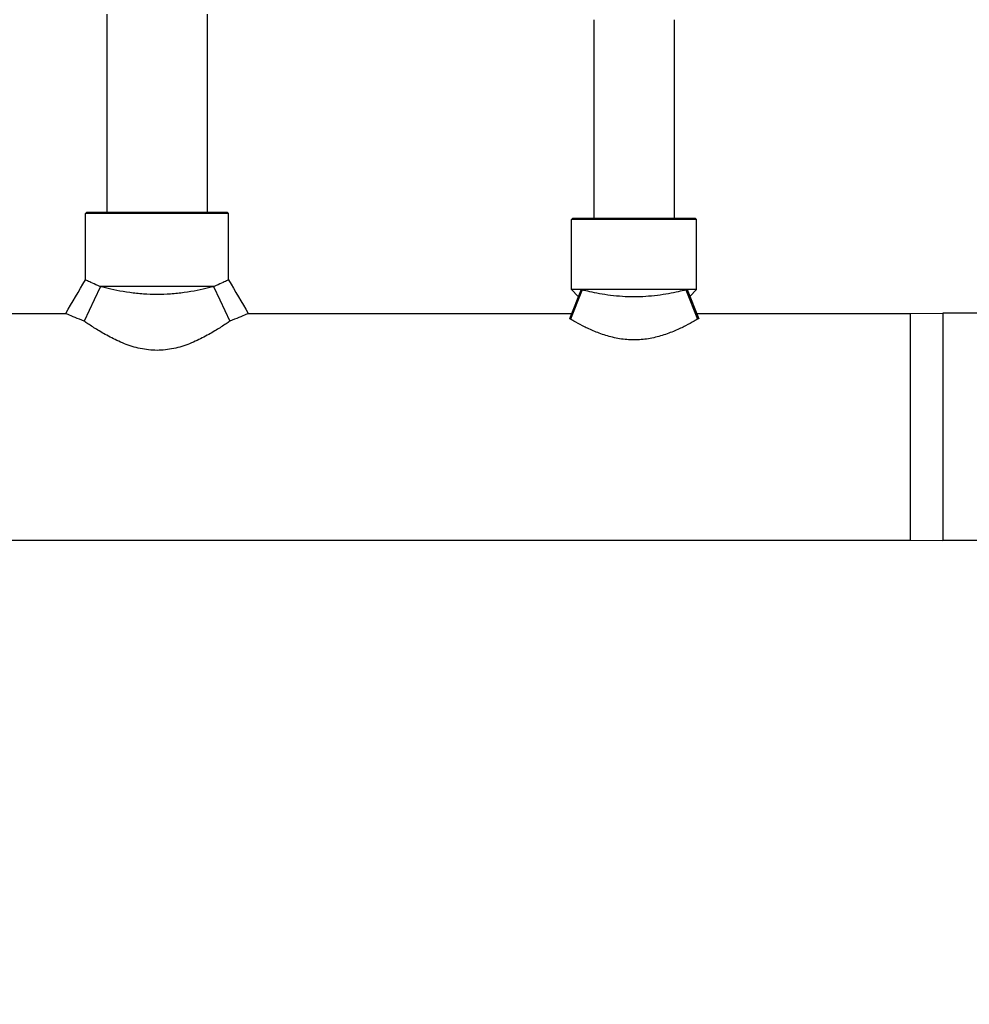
# Model space of a CAD drawing. Header units: inches. Extents: x 24 to 1128, y -69 to 748.
# Tile 40 of 256: x 130.55 to 140.5, y 189.7 to 200.02. Entities that reach past the tile are written whole.
import ezdxf

# ---------------------------------------------------------------- set-up
doc = ezdxf.new("R2010")
doc.units = ezdxf.units.IN
doc.header["$LTSCALE"] = 32
doc.header["$MEASUREMENT"] = 0
doc.layers.add('Dimension (ANSI)', color=7, linetype='Continuous', lineweight=25)
doc.layers.add('Visible (ANSI)', color=7, linetype='Continuous', lineweight=30)
doc.styles.add('Note Text (ANSI)', font='tahoma.ttf')
doc.dimstyles.new('SB Fraction-16 (ANSI)', dxfattribs={"dimscale": 32, "dimtxt": 0.125, "dimasz": 0.098425, "dimexe": 0.125, "dimexo": 0.0625, "dimgap": 0.031496, "dimtad": 0, "dimtih": 1, "dimtoh": 1, "dimdec": 4, "dimrnd": 1e-08, "dimzin": 0, "dimdsep": 46, "dimlunit": 5, "dimtxsty": 'Note Text (ANSI)', "dimcen": 0.09, "dimdle": 0.393701, "dimclrd": 256, "dimclre": 256, "dimclrt": 256, "dimadec": 0, "dimazin": 3, "dimtfac": 0.96, "dimtofl": 0, "dimtmove": 0, "dimatfit": 3, "dimfxl": 1, "dimfrac": 2, "dimtolj": 1, "dimtzin": 12, "dimlwd": -1, "dimlwe": -1, "dimarcsym": 0})

# ---------------------------------------------------------------- blocks, each defined once
blk = doc.blocks.new('*D15')
at = {"layer": 'Defpoints', "color": 0, "transparency": 16777216}
for p in [(152.29, 475.484), (60.957, 155.772), (120.165, 155.772)]:
    blk.add_point(p, dxfattribs=at)
at = {"layer": 'Dimension (ANSI)', "transparency": 16777216}
for p, q in [((150.29, 475.484), (56.957, 475.484)), ((60.957, 472.334), (60.957, 338.161)), ((60.957, 158.922), (60.957, 331.095)), ((118.165, 155.772), (56.957, 155.772))]:
    blk.add_line(p, q, dxfattribs=at)
for points in [[(60.432, 472.334), (61.482, 472.334), (60.957, 475.484)], [(60.432, 158.922), (61.482, 158.922), (60.957, 155.772)]]:
    blk.add_solid(points, dxfattribs=at)
at = {"layer": 'Dimension (ANSI)', "transparency": 16777216, "insert": (48.754, 337.153), "char_height": 4, "attachment_point": 1, "style": 'Note Text (ANSI)'}
blk.add_mtext('\\A1;319 11/16', dxfattribs=at)

msp = doc.modelspace()

# ---------------------------------------------------------------- linework, layer by layer
at = {"layer": 'Visible (ANSI)'}
for p, q in [((131.46111, 200.07808), (131.46111, 198.00308)), ((132.51111, 200.07808), (132.51111, 198.00308)), ((136.56611, 200.0187), (136.56611, 197.94058)), ((137.40611, 200.0187), (137.40611, 197.94058)), ((131.25173, 198.00308), (131.23611, 197.98745)), ((132.73611, 197.98745), (131.23611, 197.98745)), ((131.23611, 197.29188), (131.23611, 197.98745)), ((131.25173, 198.00308), (132.72048, 198.00308)), ((132.72048, 198.00308), (132.73611, 197.98745)), ((132.73611, 197.29188), (132.73611, 197.98745)), ((136.34548, 197.94058), (136.32986, 197.92495)), ((137.64236, 197.92495), (136.32986, 197.92495)), ((136.32986, 197.19058), (136.32986, 197.92495)), ((136.34548, 197.94058), (137.62673, 197.94058)), ((137.62673, 197.94058), (137.64236, 197.92495)), ((137.64236, 197.19058), (137.64236, 197.92495)), ((131.39297, 197.22183), (131.32814, 197.08449)), ((132.57925, 197.22183), (131.39297, 197.22183)), ((132.57925, 197.22183), (132.64408, 197.08449)), ((136.4308, 197.19058), (136.30806, 196.88545)), ((136.44208, 197.18761), (136.31949, 196.88139)), ((137.64236, 197.19058), (136.32986, 197.19058)), ((136.40184, 197.11859), (136.32986, 197.19058)), ((137.53014, 197.18761), (137.65273, 196.88139)), ((137.54142, 197.19058), (137.66416, 196.88545)), ((137.57038, 197.11859), (137.64236, 197.19058)), ((131.32814, 197.08449), (131.2222, 196.86005)), ((132.64408, 197.08449), (132.75002, 196.86005)), ((127.64199, 196.94058), (131.02904, 196.94058)), ((132.94317, 196.94058), (136.33023, 196.94058)), ((137.64199, 196.94058), (139.88329, 196.94058)), ((139.88329, 196.94058), (140.2216, 196.94308)), ((139.88329, 194.56558), (139.88329, 196.94058)), ((139.88329, 194.56558), (139.88329, 196.94058)), ((140.2216, 196.94308), (140.2216, 194.56308)), ((140.87734, 196.94308), (140.2216, 196.94308)), ((140.2216, 196.94308), (140.2216, 195.75308)), ((140.2216, 195.75308), (140.2216, 194.56308)), ((109.29611, 194.56558), (139.88329, 194.56558)), ((139.88329, 194.56558), (140.2216, 194.56308)), ((140.71437, 194.56308), (140.2216, 194.56308))]:
    msp.add_line(p, q, dxfattribs=at)
for points in [[(131.02904, 196.94058), (131.09802, 197.0577), (131.16714, 197.17475), (131.23611, 197.29188)], [(132.73611, 197.29188), (132.80508, 197.17475), (132.8742, 197.0577), (132.94317, 196.94058)], [(136.44208, 197.18761), (136.43827, 197.1886), (136.43451, 197.18959), (136.4308, 197.19058)], [(137.54142, 197.19058), (137.53771, 197.18959), (137.53395, 197.1886), (137.53014, 197.18761)], [(136.31949, 196.88139), (136.31563, 196.88276), (136.31182, 196.88411), (136.30806, 196.88545)], [(137.66416, 196.88545), (137.6604, 196.88411), (137.65659, 196.88276), (137.65273, 196.88139)]]:
    msp.add_open_spline(points, degree=3, dxfattribs=at)
for points, knots in [([(131.39297, 197.22183), (131.38318, 197.22578), (131.37372, 197.22968), (131.33726, 197.24499), (131.3134, 197.25563), (131.27486, 197.27327), (131.26016, 197.28028), (131.24078, 197.28958), (131.23611, 197.29188), (131.23611, 197.29188)], [1.7089106, 1.7089106, 1.7089106, 1.7089106, 1.82990272, 1.82990272, 2.19517239, 2.19517239, 2.56044206, 2.56044206, 2.92571172, 2.92571172, 2.92571172, 2.92571172]), ([(132.73611, 197.29188), (132.73611, 197.29188), (132.73144, 197.28958), (132.71206, 197.28028), (132.69735, 197.27327), (132.65882, 197.25563), (132.63496, 197.24499), (132.59849, 197.22968), (132.58904, 197.22578), (132.57925, 197.22183)], [8.77713517, 8.77713517, 8.77713517, 8.77713517, 9.14240484, 9.14240484, 9.50767451, 9.50767451, 9.87294418, 9.87294418, 9.9939363, 9.9939363, 9.9939363, 9.9939363]), ([(132.57925, 197.22183), (132.56232, 197.2173), (132.54493, 197.21282), (132.45388, 197.19034), (132.36545, 197.17194), (132.22464, 197.15274), (132.17636, 197.14771), (132.08015, 197.14108), (132.03223, 197.13949), (131.93999, 197.13949), (131.89206, 197.14108), (131.79586, 197.14771), (131.74758, 197.15274), (131.60677, 197.17194), (131.51834, 197.19034), (131.42729, 197.21282), (131.4099, 197.2173), (131.39297, 197.22183)], [4.2072462, 4.2072462, 4.2072462, 4.2072462, 4.37588663, 4.37588663, 5.07872267, 5.07872267, 5.43014068, 5.43014068, 5.7815587, 5.7815587, 6.13297672, 6.13297672, 6.48439473, 6.48439473, 7.18723077, 7.18723077, 7.3558712, 7.3558712, 7.3558712, 7.3558712]), ([(137.53014, 197.18761), (137.50504, 197.18107), (137.47796, 197.17442), (137.38751, 197.15393), (137.31179, 197.13952), (137.15074, 197.11949), (137.06537, 197.11415), (136.90684, 197.11415), (136.82147, 197.11949), (136.66042, 197.13952), (136.58471, 197.15393), (136.49426, 197.17442), (136.46717, 197.18107), (136.44208, 197.18761)], [3.47552048, 3.47552048, 3.47552048, 3.47552048, 3.74398663, 3.74398663, 4.34797725, 4.34797725, 4.95196787, 4.95196787, 5.5559585, 5.5559585, 6.15994912, 6.15994912, 6.42841527, 6.42841527, 6.42841527, 6.42841527]), ([(131.2222, 196.86005), (131.1877, 196.87334), (131.15625, 196.88608), (131.09788, 196.91038), (131.07259, 196.92137), (131.03817, 196.93647), (131.02904, 196.94058), (131.02904, 196.94058)], [8.68500185, 8.68500185, 8.68500185, 8.68500185, 9.05308502, 9.05308502, 9.48390213, 9.48390213, 9.91471924, 9.91471924, 9.91471924, 9.91471924]), ([(132.94317, 196.94058), (132.94317, 196.94058), (132.93405, 196.93647), (132.89963, 196.92137), (132.87434, 196.91038), (132.81597, 196.88608), (132.78452, 196.87334), (132.75002, 196.86005)], [3.30490641, 3.30490641, 3.30490641, 3.30490641, 3.73572353, 3.73572353, 4.16654064, 4.16654064, 4.53462381, 4.53462381, 4.53462381, 4.53462381]), ([(132.75002, 196.86005), (132.73768, 196.85153), (132.72448, 196.84253), (132.6788, 196.8119), (132.64325, 196.78883), (132.56785, 196.7427), (132.52505, 196.71781), (132.43176, 196.66897), (132.38128, 196.64504), (132.27485, 196.60326), (132.21879, 196.58543), (132.10375, 196.56086), (132.04476, 196.55422), (131.98611, 196.55422), (131.92746, 196.55422), (131.86846, 196.56086), (131.75343, 196.58543), (131.69737, 196.60326), (131.59094, 196.64504), (131.54046, 196.66897), (131.44717, 196.71781), (131.40436, 196.7427), (131.32897, 196.78883), (131.29342, 196.8119), (131.24774, 196.84253), (131.23454, 196.85153), (131.2222, 196.86005)], [-2.41800993, -2.41800993, -2.41800993, -2.41800993, -2.22600734, -2.22600734, -1.78766504, -1.78766504, -1.34074878, -1.34074878, -0.89383252, -0.89383252, -0.44691626, -0.44691626, 0, 0, 0, 0.44691626, 0.44691626, 0.89383252, 0.89383252, 1.34074878, 1.34074878, 1.78766504, 1.78766504, 2.22600734, 2.22600734, 2.41800992, 2.41800992, 2.41800992, 2.41800992]), ([(137.65273, 196.88139), (137.64163, 196.87484), (137.62971, 196.8679), (137.58935, 196.84491), (137.55819, 196.82788), (137.4921, 196.7942), (137.45466, 196.77626), (137.37295, 196.74151), (137.32868, 196.72473), (137.23554, 196.69593), (137.18657, 196.68393), (137.08681, 196.66765), (137.03601, 196.66342), (136.98611, 196.66342), (136.93621, 196.66342), (136.88541, 196.66765), (136.78565, 196.68393), (136.73668, 196.69593), (136.64354, 196.72473), (136.59926, 196.74151), (136.51756, 196.77626), (136.48012, 196.7942), (136.41403, 196.82788), (136.38287, 196.84491), (136.34251, 196.8679), (136.33059, 196.87484), (136.31949, 196.88139)], [-2.06931275, -2.06931275, -2.06931275, -2.06931275, -1.89775581, -1.89775581, -1.52096116, -1.52096116, -1.14072087, -1.14072087, -0.76048058, -0.76048058, -0.38024029, -0.38024029, 0, 0, 0, 0.38024029, 0.38024029, 0.76048058, 0.76048058, 1.14072087, 1.14072087, 1.52096116, 1.52096116, 1.89775581, 1.89775581, 2.06931275, 2.06931275, 2.06931275, 2.06931275])]:
    msp.add_open_spline(points, degree=3, knots=knots, dxfattribs=at)

# ---------------------------------------------------------------- dimensions: what is measured, and where the dimension line sits
at = {"layer": 'Dimension (ANSI)'}
dim = msp.add_linear_dim(base=(60.95681, 155.77197), p1=(152.29037, 475.48367), p2=(120.16537, 155.77197), angle=270, dimstyle='SB Fraction-16 (ANSI)', override={"dimgap": 0.031496, "dimdec": 4, "dimtol": 0, "dimlim": 0, "dimtp": 0, "dimtm": 0, "dimtdec": 2, "dimatfit": 1}, dxfattribs=at)
dim.commit()
dim.dimension.update_dxf_attribs({"geometry": '*D15', "text_midpoint": (60.95681, 334.62782), "dimtype": 160})

doc.saveas('drawing.dxf')
